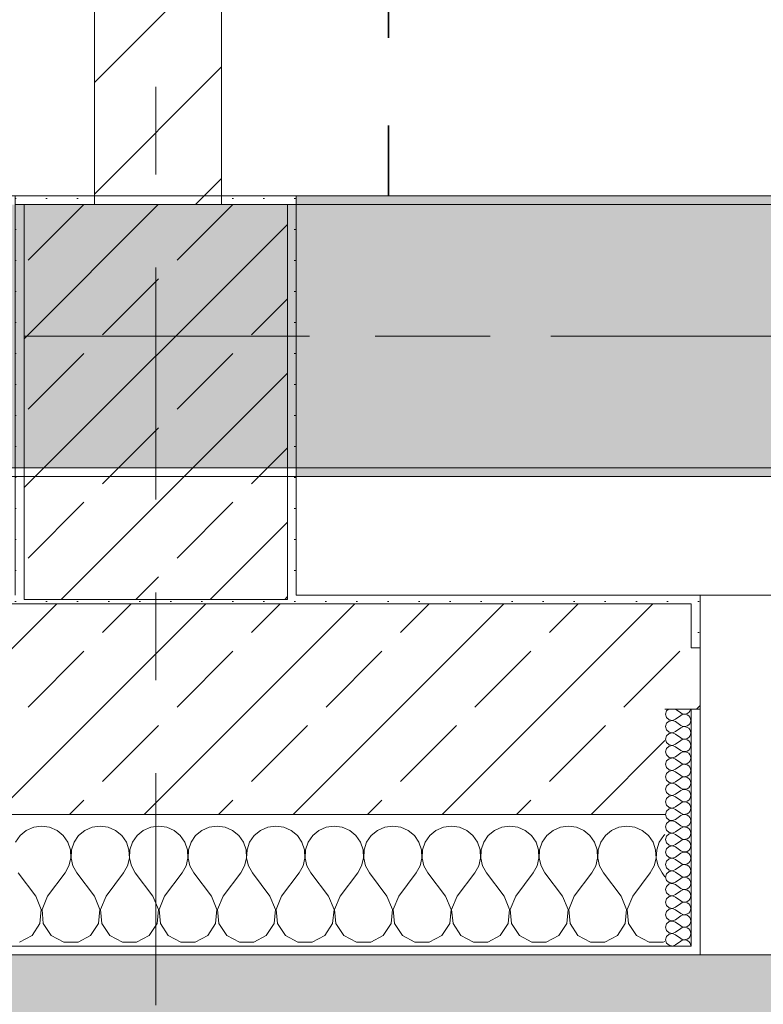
# Model space of a CAD drawing. Header units: metres. Extents: x -3.6 to 84.5, y -11 to 16.8.
# Tile 169 of 229: x 50.8 to 51.6, y -0.2 to 0.9. Entities that reach past the tile are written whole.
import ezdxf

# ---------------------------------------------------------------- set-up
doc = ezdxf.new("R2010")
doc.units = ezdxf.units.M
doc.header["$MEASUREMENT"] = 0
for name, pattern in [('Achse', [0.2, 0.1, -0.05, 0, -0.05]), ('Strichlinie doppelt', [0.546806, 0.264583, -0.105833, 0.070556, -0.105833]), ('Wipeout_Contour', [1, 0, -1])]:
    doc.linetypes.add(name, pattern=pattern)
for name, color, linetype in [('155 - Bemaßung_ Beschriftung.Ausbau - Deckenelemente', 7, 'Continuous'), ('302 - Elemente.Schraffur', 7, 'Continuous'), ('451 - Universal.Achsen Raster', 7, 'Continuous'), ('604 - Struktur.Wand Aussen', 7, 'Continuous'), ('605 - Struktur.Wand Innen', 7, 'Continuous'), ('607 - Struktur.Stütze', 7, 'Continuous'), ('608 - Struktur.Träger', 7, 'Continuous')]:
    doc.layers.add(name, color=color, linetype=linetype)
pattern_1 = [(45, (0, 0), (-0.08485281, 0.08485281), []), (45, (-0.04243, 0.04243), (-0.08485281, 0.08485281), [0.09, -0.03])]
pattern_2 = [(45, (0, 0), (-0.01767767, 0.01767767), [0, -0.025])]
pattern_3 = [(0, (0, 0), (0, 0.08660254), [0, -0.05]), (0, (0.025, 0.0433), (0, 0.08660254), [0, -0.05])]

# ---------------------------------------------------------------- blocks, each defined once
blk = doc.blocks.new('*X79')
at = {"layer": '604 - Struktur.Wand Aussen', "color": 7, "linetype": 'Continuous', "lineweight": 5}
for p, q in [((50.7909, -0.0096), (50.7825, -0.0133)), ((50.8, -0.0083), (50.7909, -0.0096)), ((50.8091, -0.0096), (50.8, -0.0083)), ((50.8175, -0.0133), (50.8091, -0.0096)), ((50.8576, -0.0096), (50.8491, -0.0133)), ((50.8667, -0.0083), (50.8576, -0.0096)), ((50.8758, -0.0096), (50.8667, -0.0083)), ((50.8842, -0.0133), (50.8758, -0.0096)), ((50.9242, -0.0096), (50.9158, -0.0133)), ((50.9333, -0.0083), (50.9242, -0.0096)), ((50.9424, -0.0096), (50.9333, -0.0083)), ((50.9509, -0.0133), (50.9424, -0.0096)), ((50.9909, -0.0096), (50.9825, -0.0133)), ((51, -0.0083), (50.9909, -0.0096)), ((51.0091, -0.0096), (51, -0.0083)), ((51.0175, -0.0133), (51.0091, -0.0096)), ((51.0576, -0.0096), (51.0491, -0.0133)), ((51.0667, -0.0083), (51.0576, -0.0096)), ((51.0758, -0.0096), (51.0667, -0.0083)), ((51.0842, -0.0133), (51.0758, -0.0096)), ((51.1242, -0.0096), (51.1158, -0.0133)), ((51.1333, -0.0083), (51.1242, -0.0096)), ((51.1424, -0.0096), (51.1333, -0.0083)), ((51.1509, -0.0133), (51.1424, -0.0096)), ((51.1909, -0.0096), (51.1825, -0.0133)), ((51.2, -0.0083), (51.1909, -0.0096)), ((51.2091, -0.0096), (51.2, -0.0083)), ((51.2175, -0.0133), (51.2091, -0.0096)), ((51.2576, -0.0096), (51.2491, -0.0133)), ((51.2667, -0.0083), (51.2576, -0.0096)), ((51.2758, -0.0096), (51.2667, -0.0083)), ((51.2842, -0.0133), (51.2758, -0.0096)), ((51.3242, -0.0096), (51.3158, -0.0133)), ((51.3333, -0.0083), (51.3242, -0.0096)), ((51.3424, -0.0096), (51.3333, -0.0083)), ((51.3509, -0.0133), (51.3424, -0.0096)), ((51.3909, -0.0096), (51.3825, -0.0133)), ((51.4, -0.0083), (51.3909, -0.0096)), ((51.4091, -0.0096), (51.4, -0.0083)), ((51.4175, -0.0133), (51.4091, -0.0096)), ((51.4576, -0.0096), (51.4491, -0.0133)), ((51.4667, -0.0083), (51.4576, -0.0096)), ((51.4758, -0.0096), (51.4667, -0.0083)), ((51.4842, -0.0133), (51.4758, -0.0096)), ((50.7754, -0.0192), (50.7702, -0.0268)), ((50.7825, -0.0133), (50.7754, -0.0192)), ((50.8246, -0.0192), (50.8175, -0.0133)), ((50.8298, -0.0268), (50.8246, -0.0192)), ((50.8421, -0.0192), (50.8369, -0.0268)), ((50.8491, -0.0133), (50.8421, -0.0192)), ((50.8913, -0.0192), (50.8842, -0.0133)), ((50.8965, -0.0268), (50.8913, -0.0192)), ((50.9087, -0.0192), (50.9035, -0.0268)), ((50.9158, -0.0133), (50.9087, -0.0192)), ((50.9579, -0.0192), (50.9509, -0.0133)), ((50.9631, -0.0268), (50.9579, -0.0192)), ((50.9754, -0.0192), (50.9702, -0.0268)), ((50.9825, -0.0133), (50.9754, -0.0192)), ((51.0246, -0.0192), (51.0175, -0.0133)), ((51.0298, -0.0268), (51.0246, -0.0192)), ((51.0421, -0.0192), (51.0369, -0.0268)), ((51.0491, -0.0133), (51.0421, -0.0192)), ((51.0913, -0.0192), (51.0842, -0.0133)), ((51.0965, -0.0268), (51.0913, -0.0192)), ((51.1087, -0.0192), (51.1035, -0.0268)), ((51.1158, -0.0133), (51.1087, -0.0192)), ((51.1579, -0.0192), (51.1509, -0.0133)), ((51.1631, -0.0268), (51.1579, -0.0192)), ((51.1754, -0.0192), (51.1702, -0.0268)), ((51.1825, -0.0133), (51.1754, -0.0192)), ((51.2246, -0.0192), (51.2175, -0.0133)), ((51.2298, -0.0268), (51.2246, -0.0192)), ((51.2421, -0.0192), (51.2369, -0.0268)), ((51.2491, -0.0133), (51.2421, -0.0192)), ((51.2913, -0.0192), (51.2842, -0.0133)), ((51.2965, -0.0268), (51.2913, -0.0192)), ((51.3087, -0.0192), (51.3035, -0.0268)), ((51.3158, -0.0133), (51.3087, -0.0192)), ((51.3579, -0.0192), (51.3509, -0.0133)), ((51.3631, -0.0268), (51.3579, -0.0192)), ((51.3754, -0.0192), (51.3702, -0.0268)), ((51.3825, -0.0133), (51.3754, -0.0192)), ((51.4246, -0.0192), (51.4175, -0.0133)), ((51.4298, -0.0268), (51.4246, -0.0192)), ((51.4421, -0.0192), (51.4369, -0.0268)), ((51.4491, -0.0133), (51.4421, -0.0192)), ((51.4913, -0.0192), (51.4842, -0.0133)), ((51.4965, -0.0268), (51.4913, -0.0192)), ((51.5087, -0.0192), (51.5035, -0.0268)), ((51.51, -0.0181), (51.5087, -0.0192)), ((50.8328, -0.0355), (50.8298, -0.0268)), ((50.8369, -0.0268), (50.8339, -0.0355)), ((50.8994, -0.0355), (50.8965, -0.0268)), ((50.9035, -0.0268), (50.9006, -0.0355)), ((50.9661, -0.0355), (50.9631, -0.0268)), ((50.9702, -0.0268), (50.9672, -0.0355)), ((51.0328, -0.0355), (51.0298, -0.0268)), ((51.0369, -0.0268), (51.0339, -0.0355)), ((51.0994, -0.0355), (51.0965, -0.0268)), ((51.1035, -0.0268), (51.1006, -0.0355)), ((51.1661, -0.0355), (51.1631, -0.0268)), ((51.1702, -0.0268), (51.1672, -0.0355)), ((51.2328, -0.0355), (51.2298, -0.0268)), ((51.2369, -0.0268), (51.2339, -0.0355)), ((51.2994, -0.0355), (51.2965, -0.0268)), ((51.3035, -0.0268), (51.3006, -0.0355)), ((51.3661, -0.0355), (51.3631, -0.0268)), ((51.3702, -0.0268), (51.3672, -0.0355)), ((51.4328, -0.0355), (51.4298, -0.0268)), ((51.4369, -0.0268), (51.4339, -0.0355)), ((51.4994, -0.0355), (51.4965, -0.0268)), ((51.5035, -0.0268), (51.5006, -0.0355)), ((50.8311, -0.0536), (50.8332, -0.0447)), ((50.8332, -0.0447), (50.8328, -0.0355)), ((50.8339, -0.0355), (50.8335, -0.0447)), ((50.8335, -0.0447), (50.8355, -0.0536)), ((50.8978, -0.0536), (50.8999, -0.0447)), ((50.8999, -0.0447), (50.8994, -0.0355)), ((50.9006, -0.0355), (50.9001, -0.0447)), ((50.9001, -0.0447), (50.9022, -0.0536)), ((50.9645, -0.0536), (50.9665, -0.0447)), ((50.9665, -0.0447), (50.9661, -0.0355)), ((50.9672, -0.0355), (50.9668, -0.0447)), ((50.9668, -0.0447), (50.9689, -0.0536)), ((51.0311, -0.0536), (51.0332, -0.0447)), ((51.0332, -0.0447), (51.0328, -0.0355)), ((51.0339, -0.0355), (51.0335, -0.0447)), ((51.0335, -0.0447), (51.0355, -0.0536)), ((51.0978, -0.0536), (51.0999, -0.0447)), ((51.0999, -0.0447), (51.0994, -0.0355)), ((51.1006, -0.0355), (51.1001, -0.0447)), ((51.1001, -0.0447), (51.1022, -0.0536)), ((51.1645, -0.0536), (51.1665, -0.0447)), ((51.1665, -0.0447), (51.1661, -0.0355)), ((51.1672, -0.0355), (51.1668, -0.0447)), ((51.1668, -0.0447), (51.1689, -0.0536)), ((51.2311, -0.0536), (51.2332, -0.0447)), ((51.2332, -0.0447), (51.2328, -0.0355)), ((51.2339, -0.0355), (51.2335, -0.0447)), ((51.2335, -0.0447), (51.2355, -0.0536)), ((51.2978, -0.0536), (51.2999, -0.0447)), ((51.2999, -0.0447), (51.2994, -0.0355)), ((51.3006, -0.0355), (51.3001, -0.0447)), ((51.3001, -0.0447), (51.3022, -0.0536)), ((51.3645, -0.0536), (51.3665, -0.0447)), ((51.3665, -0.0447), (51.3661, -0.0355)), ((51.3672, -0.0355), (51.3668, -0.0447)), ((51.3668, -0.0447), (51.3689, -0.0536)), ((51.4311, -0.0536), (51.4332, -0.0447)), ((51.4332, -0.0447), (51.4328, -0.0355)), ((51.4339, -0.0355), (51.4335, -0.0447)), ((51.4335, -0.0447), (51.4355, -0.0536)), ((51.4978, -0.0536), (51.4999, -0.0447)), ((51.4999, -0.0447), (51.4994, -0.0355)), ((51.5006, -0.0355), (51.5001, -0.0447)), ((51.5001, -0.0447), (51.5022, -0.0536)), ((50.8267, -0.0617), (50.8311, -0.0536)), ((50.8355, -0.0536), (50.84, -0.0617)), ((50.8933, -0.0617), (50.8978, -0.0536)), ((50.9022, -0.0536), (50.9067, -0.0617)), ((50.96, -0.0617), (50.9645, -0.0536)), ((50.9689, -0.0536), (50.9733, -0.0617)), ((51.0267, -0.0617), (51.0311, -0.0536)), ((51.0355, -0.0536), (51.04, -0.0617)), ((51.0933, -0.0617), (51.0978, -0.0536)), ((51.1022, -0.0536), (51.1067, -0.0617)), ((51.16, -0.0617), (51.1645, -0.0536)), ((51.1689, -0.0536), (51.1733, -0.0617)), ((51.2267, -0.0617), (51.2311, -0.0536)), ((51.2355, -0.0536), (51.24, -0.0617)), ((51.2933, -0.0617), (51.2978, -0.0536)), ((51.3022, -0.0536), (51.3067, -0.0617)), ((51.36, -0.0617), (51.3645, -0.0536)), ((51.3689, -0.0536), (51.3733, -0.0617)), ((51.4267, -0.0617), (51.4311, -0.0536)), ((51.4355, -0.0536), (51.44, -0.0617)), ((51.4933, -0.0617), (51.4978, -0.0536)), ((51.5022, -0.0536), (51.5067, -0.0617)), ((50.7933, -0.0883), (50.7733, -0.0617)), ((50.8067, -0.0883), (50.8267, -0.0617)), ((50.86, -0.0883), (50.84, -0.0617)), ((50.8733, -0.0883), (50.8933, -0.0617)), ((50.9267, -0.0883), (50.9067, -0.0617)), ((50.94, -0.0883), (50.96, -0.0617)), ((50.9933, -0.0883), (50.9733, -0.0617)), ((51.0067, -0.0883), (51.0267, -0.0617)), ((51.06, -0.0883), (51.04, -0.0617)), ((51.0733, -0.0883), (51.0933, -0.0617)), ((51.1267, -0.0883), (51.1067, -0.0617)), ((51.14, -0.0883), (51.16, -0.0617)), ((51.1933, -0.0883), (51.1733, -0.0617)), ((51.2067, -0.0883), (51.2267, -0.0617)), ((51.26, -0.0883), (51.24, -0.0617)), ((51.2733, -0.0883), (51.2933, -0.0617)), ((51.3267, -0.0883), (51.3067, -0.0617)), ((51.34, -0.0883), (51.36, -0.0617)), ((51.3933, -0.0883), (51.3733, -0.0617)), ((51.4067, -0.0883), (51.4267, -0.0617)), ((51.46, -0.0883), (51.44, -0.0617)), ((51.4733, -0.0883), (51.4933, -0.0617)), ((51.51, -0.0661), (51.5067, -0.0617)), ((50.7996, -0.1033), (50.7933, -0.0883)), ((50.8067, -0.0883), (50.8004, -0.1033)), ((50.8663, -0.1033), (50.86, -0.0883)), ((50.8733, -0.0883), (50.867, -0.1033)), ((50.933, -0.1033), (50.9267, -0.0883)), ((50.94, -0.0883), (50.9337, -0.1033)), ((50.9996, -0.1033), (50.9933, -0.0883)), ((51.0067, -0.0883), (51.0004, -0.1033)), ((51.0663, -0.1033), (51.06, -0.0883)), ((51.0733, -0.0883), (51.067, -0.1033)), ((51.133, -0.1033), (51.1267, -0.0883)), ((51.14, -0.0883), (51.1337, -0.1033)), ((51.1996, -0.1033), (51.1933, -0.0883)), ((51.2067, -0.0883), (51.2004, -0.1033)), ((51.2663, -0.1033), (51.26, -0.0883)), ((51.2733, -0.0883), (51.267, -0.1033)), ((51.333, -0.1033), (51.3267, -0.0883)), ((51.34, -0.0883), (51.3337, -0.1033)), ((51.3996, -0.1033), (51.3933, -0.0883)), ((51.4067, -0.0883), (51.4004, -0.1033)), ((51.4663, -0.1033), (51.46, -0.0883)), ((51.4733, -0.0883), (51.467, -0.1033)), ((50.7981, -0.1195), (50.7996, -0.1033)), ((50.8004, -0.1033), (50.8019, -0.1195)), ((50.8648, -0.1195), (50.8663, -0.1033)), ((50.867, -0.1033), (50.8686, -0.1195)), ((50.9314, -0.1195), (50.933, -0.1033)), ((50.9337, -0.1033), (50.9352, -0.1195)), ((50.9981, -0.1195), (50.9996, -0.1033)), ((51.0004, -0.1033), (51.0019, -0.1195)), ((51.0648, -0.1195), (51.0663, -0.1033)), ((51.067, -0.1033), (51.0686, -0.1195)), ((51.1314, -0.1195), (51.133, -0.1033)), ((51.1337, -0.1033), (51.1352, -0.1195)), ((51.1981, -0.1195), (51.1996, -0.1033)), ((51.2004, -0.1033), (51.2019, -0.1195)), ((51.2648, -0.1195), (51.2663, -0.1033)), ((51.267, -0.1033), (51.2686, -0.1195)), ((51.3314, -0.1195), (51.333, -0.1033)), ((51.3337, -0.1033), (51.3352, -0.1195)), ((51.3981, -0.1195), (51.3996, -0.1033)), ((51.4004, -0.1033), (51.4019, -0.1195)), ((51.4648, -0.1195), (51.4663, -0.1033)), ((51.467, -0.1033), (51.4686, -0.1195)), ((50.7891, -0.133), (50.7981, -0.1195)), ((50.8019, -0.1195), (50.8109, -0.133)), ((50.8558, -0.133), (50.8648, -0.1195)), ((50.8686, -0.1195), (50.8776, -0.133)), ((50.9224, -0.133), (50.9314, -0.1195)), ((50.9352, -0.1195), (50.9442, -0.133)), ((50.9891, -0.133), (50.9981, -0.1195)), ((51.0019, -0.1195), (51.0109, -0.133)), ((51.0558, -0.133), (51.0648, -0.1195)), ((51.0686, -0.1195), (51.0776, -0.133)), ((51.1224, -0.133), (51.1314, -0.1195)), ((51.1352, -0.1195), (51.1442, -0.133)), ((51.1891, -0.133), (51.1981, -0.1195)), ((51.2019, -0.1195), (51.2109, -0.133)), ((51.2558, -0.133), (51.2648, -0.1195)), ((51.2686, -0.1195), (51.2776, -0.133)), ((51.3224, -0.133), (51.3314, -0.1195)), ((51.3352, -0.1195), (51.3442, -0.133)), ((51.3891, -0.133), (51.3981, -0.1195)), ((51.4019, -0.1195), (51.4109, -0.133)), ((51.4558, -0.133), (51.4648, -0.1195)), ((51.4686, -0.1195), (51.4776, -0.133)), ((50.7748, -0.1407), (50.7891, -0.133)), ((50.8109, -0.133), (50.8252, -0.1407)), ((50.8415, -0.1407), (50.8558, -0.133)), ((50.8776, -0.133), (50.8919, -0.1407)), ((50.9081, -0.1407), (50.9224, -0.133)), ((50.9442, -0.133), (50.9585, -0.1407)), ((50.9748, -0.1407), (50.9891, -0.133)), ((51.0109, -0.133), (51.0252, -0.1407)), ((51.0415, -0.1407), (51.0558, -0.133)), ((51.0776, -0.133), (51.0919, -0.1407)), ((51.1081, -0.1407), (51.1224, -0.133)), ((51.1442, -0.133), (51.1585, -0.1407)), ((51.1748, -0.1407), (51.1891, -0.133)), ((51.2109, -0.133), (51.2252, -0.1407)), ((51.2415, -0.1407), (51.2558, -0.133)), ((51.2776, -0.133), (51.2919, -0.1407)), ((51.3081, -0.1407), (51.3224, -0.133)), ((51.3442, -0.133), (51.3585, -0.1407)), ((51.3748, -0.1407), (51.3891, -0.133)), ((51.4109, -0.133), (51.4252, -0.1407)), ((51.4415, -0.1407), (51.4558, -0.133)), ((51.4776, -0.133), (51.4919, -0.1407)), ((50.8252, -0.1407), (50.8415, -0.1407)), ((50.8919, -0.1407), (50.9081, -0.1407)), ((50.9585, -0.1407), (50.9748, -0.1407)), ((51.0252, -0.1407), (51.0415, -0.1407)), ((51.0919, -0.1407), (51.1081, -0.1407)), ((51.1585, -0.1407), (51.1748, -0.1407)), ((51.2252, -0.1407), (51.2415, -0.1407)), ((51.2919, -0.1407), (51.3081, -0.1407)), ((51.3585, -0.1407), (51.3748, -0.1407)), ((51.4252, -0.1407), (51.4415, -0.1407)), ((51.4919, -0.1407), (51.5081, -0.1407)), ((51.5081, -0.1407), (51.51, -0.1397))]:
    blk.add_line(p, q, dxfattribs=at)
blk = doc.blocks.new('*X112')
at = {"layer": '604 - Struktur.Wand Aussen', "color": 7, "linetype": 'Continuous', "lineweight": 5}
for p, q in [((51.5139, 0.125), (51.5118, 0.123)), ((51.5221, 0.125), (51.5279, 0.1207)), ((51.5382, 0.1227), (51.539, 0.1245)), ((51.539, 0.1245), (51.5391, 0.125)), ((51.5118, 0.123), (51.5107, 0.1193)), ((51.5107, 0.1193), (51.5118, 0.1155)), ((51.5118, 0.1155), (51.5147, 0.1129)), ((51.5147, 0.1129), (51.5185, 0.1122)), ((51.5185, 0.1122), (51.5221, 0.1136)), ((51.5221, 0.1136), (51.5279, 0.1179)), ((51.5279, 0.1207), (51.5296, 0.1198)), ((51.5296, 0.1188), (51.5279, 0.1179)), ((51.5296, 0.1198), (51.5315, 0.1193)), ((51.5315, 0.1193), (51.5296, 0.1188)), ((51.5315, 0.1193), (51.5335, 0.1194)), ((51.5335, 0.1192), (51.5315, 0.1193)), ((51.5335, 0.1194), (51.5353, 0.12)), ((51.5353, 0.1185), (51.5335, 0.1192)), ((51.5353, 0.12), (51.537, 0.1212)), ((51.537, 0.1174), (51.5353, 0.1185)), ((51.537, 0.1212), (51.5382, 0.1227)), ((51.5382, 0.1159), (51.537, 0.1174)), ((51.539, 0.1141), (51.5382, 0.1159)), ((51.5393, 0.1121), (51.539, 0.1141)), ((51.5118, 0.1088), (51.5107, 0.105)), ((51.5107, 0.105), (51.5118, 0.1012)), ((51.5147, 0.1114), (51.5118, 0.1088)), ((51.5118, 0.1012), (51.5147, 0.0986)), ((51.5185, 0.1121), (51.5147, 0.1114)), ((51.5221, 0.1107), (51.5185, 0.1121)), ((51.5221, 0.1107), (51.5279, 0.1064)), ((51.5221, 0.0993), (51.5279, 0.1036)), ((51.5279, 0.1064), (51.5296, 0.1055)), ((51.5296, 0.1045), (51.5279, 0.1036)), ((51.5296, 0.1055), (51.5315, 0.105)), ((51.5315, 0.105), (51.5296, 0.1045)), ((51.5315, 0.105), (51.5335, 0.1051)), ((51.5335, 0.1049), (51.5315, 0.105)), ((51.5335, 0.1051), (51.5353, 0.1058)), ((51.5353, 0.1042), (51.5335, 0.1049)), ((51.5353, 0.1058), (51.537, 0.1069)), ((51.537, 0.1031), (51.5353, 0.1042)), ((51.537, 0.1069), (51.5382, 0.1084)), ((51.5382, 0.1016), (51.537, 0.1031)), ((51.5382, 0.1084), (51.539, 0.1102)), ((51.539, 0.0998), (51.5382, 0.1016)), ((51.539, 0.1102), (51.5393, 0.1121)), ((51.5118, 0.0945), (51.5107, 0.0907)), ((51.5107, 0.0907), (51.5118, 0.087)), ((51.5147, 0.0971), (51.5118, 0.0945)), ((51.5147, 0.0986), (51.5185, 0.0979)), ((51.5185, 0.0978), (51.5147, 0.0971)), ((51.5185, 0.0979), (51.5221, 0.0993)), ((51.5221, 0.0964), (51.5185, 0.0978)), ((51.5221, 0.0964), (51.5279, 0.0921)), ((51.5279, 0.0921), (51.5296, 0.0912)), ((51.5296, 0.0902), (51.5279, 0.0893)), ((51.5296, 0.0912), (51.5315, 0.0907)), ((51.5315, 0.0907), (51.5296, 0.0902)), ((51.5315, 0.0907), (51.5335, 0.0908)), ((51.5335, 0.0906), (51.5315, 0.0907)), ((51.5335, 0.0908), (51.5353, 0.0915)), ((51.5353, 0.09), (51.5335, 0.0906)), ((51.5353, 0.0915), (51.537, 0.0926)), ((51.537, 0.0888), (51.5353, 0.09)), ((51.537, 0.0926), (51.5382, 0.0941)), ((51.5382, 0.0941), (51.539, 0.0959)), ((51.5393, 0.0979), (51.539, 0.0998)), ((51.539, 0.0959), (51.5393, 0.0979)), ((51.5118, 0.0802), (51.5107, 0.0764)), ((51.5118, 0.087), (51.5147, 0.0843)), ((51.5147, 0.0828), (51.5118, 0.0802)), ((51.5147, 0.0843), (51.5185, 0.0836)), ((51.5185, 0.0835), (51.5147, 0.0828)), ((51.5185, 0.0836), (51.5221, 0.085)), ((51.5221, 0.0821), (51.5185, 0.0835)), ((51.5221, 0.085), (51.5279, 0.0893)), ((51.5221, 0.0821), (51.5279, 0.0779)), ((51.5382, 0.0873), (51.537, 0.0888)), ((51.537, 0.0783), (51.5382, 0.0798)), ((51.539, 0.0855), (51.5382, 0.0873)), ((51.5382, 0.0798), (51.539, 0.0816)), ((51.5393, 0.0836), (51.539, 0.0855)), ((51.539, 0.0816), (51.5393, 0.0836)), ((51.5107, 0.0764), (51.5118, 0.0727)), ((51.5118, 0.0727), (51.5147, 0.07)), ((51.5147, 0.0685), (51.5118, 0.0659)), ((51.5147, 0.07), (51.5185, 0.0693)), ((51.5185, 0.0693), (51.5147, 0.0685)), ((51.5185, 0.0693), (51.5221, 0.0707)), ((51.5221, 0.0679), (51.5185, 0.0693)), ((51.5221, 0.0707), (51.5279, 0.075)), ((51.5221, 0.0679), (51.5279, 0.0636)), ((51.5279, 0.0779), (51.5296, 0.0769)), ((51.5296, 0.076), (51.5279, 0.075)), ((51.5296, 0.0769), (51.5315, 0.0765)), ((51.5315, 0.0764), (51.5296, 0.076)), ((51.5315, 0.0765), (51.5335, 0.0766)), ((51.5335, 0.0763), (51.5315, 0.0764)), ((51.5335, 0.0766), (51.5353, 0.0772)), ((51.5353, 0.0757), (51.5335, 0.0763)), ((51.5353, 0.0772), (51.537, 0.0783)), ((51.537, 0.0746), (51.5353, 0.0757)), ((51.5382, 0.073), (51.537, 0.0746)), ((51.539, 0.0712), (51.5382, 0.073)), ((51.5382, 0.0655), (51.539, 0.0673)), ((51.5393, 0.0693), (51.539, 0.0712)), ((51.539, 0.0673), (51.5393, 0.0693)), ((51.5118, 0.0659), (51.5107, 0.0621)), ((51.5107, 0.0621), (51.5118, 0.0584)), ((51.5118, 0.0584), (51.5147, 0.0558)), ((51.5185, 0.055), (51.5221, 0.0564)), ((51.5221, 0.0564), (51.5279, 0.0607)), ((51.5279, 0.0636), (51.5296, 0.0626)), ((51.5296, 0.0617), (51.5279, 0.0607)), ((51.5296, 0.0626), (51.5315, 0.0622)), ((51.5315, 0.0621), (51.5296, 0.0617)), ((51.5315, 0.0622), (51.5335, 0.0623)), ((51.5335, 0.062), (51.5315, 0.0621)), ((51.5335, 0.0623), (51.5353, 0.0629)), ((51.5353, 0.0614), (51.5335, 0.062)), ((51.5353, 0.0629), (51.537, 0.064)), ((51.537, 0.0603), (51.5353, 0.0614)), ((51.537, 0.064), (51.5382, 0.0655)), ((51.5382, 0.0588), (51.537, 0.0603)), ((51.539, 0.057), (51.5382, 0.0588)), ((51.5393, 0.055), (51.539, 0.057)), ((51.5118, 0.0516), (51.5107, 0.0479)), ((51.5107, 0.0479), (51.5118, 0.0441)), ((51.5147, 0.0542), (51.5118, 0.0516)), ((51.5147, 0.0558), (51.5185, 0.055)), ((51.5185, 0.055), (51.5147, 0.0542)), ((51.5221, 0.0536), (51.5185, 0.055)), ((51.5221, 0.0536), (51.5279, 0.0493)), ((51.5221, 0.0421), (51.5279, 0.0464)), ((51.5279, 0.0493), (51.5296, 0.0483)), ((51.5296, 0.0474), (51.5279, 0.0464)), ((51.5296, 0.0483), (51.5315, 0.0479)), ((51.5315, 0.0478), (51.5296, 0.0474)), ((51.5315, 0.0479), (51.5335, 0.048)), ((51.5335, 0.0477), (51.5315, 0.0478)), ((51.5335, 0.048), (51.5353, 0.0486)), ((51.5353, 0.0471), (51.5335, 0.0477)), ((51.5353, 0.0486), (51.537, 0.0497)), ((51.537, 0.046), (51.5353, 0.0471)), ((51.537, 0.0497), (51.5382, 0.0512)), ((51.5382, 0.0445), (51.537, 0.046)), ((51.5382, 0.0512), (51.539, 0.053)), ((51.539, 0.053), (51.5393, 0.055)), ((51.5118, 0.0373), (51.5107, 0.0336)), ((51.5118, 0.0441), (51.5147, 0.0415)), ((51.5147, 0.04), (51.5118, 0.0373)), ((51.5147, 0.0415), (51.5185, 0.0407)), ((51.5185, 0.0407), (51.5147, 0.04)), ((51.5185, 0.0407), (51.5221, 0.0421)), ((51.5221, 0.0393), (51.5185, 0.0407)), ((51.5221, 0.0393), (51.5279, 0.035)), ((51.5279, 0.035), (51.5296, 0.034)), ((51.5296, 0.034), (51.5315, 0.0336)), ((51.5315, 0.0336), (51.5335, 0.0337)), ((51.5335, 0.0337), (51.5353, 0.0343)), ((51.5353, 0.0343), (51.537, 0.0354)), ((51.537, 0.0354), (51.5382, 0.037)), ((51.539, 0.0427), (51.5382, 0.0445)), ((51.5382, 0.037), (51.539, 0.0388)), ((51.5393, 0.0407), (51.539, 0.0427)), ((51.539, 0.0388), (51.5393, 0.0407)), ((51.5107, 0.0336), (51.5118, 0.0298)), ((51.5118, 0.023), (51.5107, 0.0193)), ((51.5118, 0.0298), (51.5147, 0.0272)), ((51.5147, 0.0257), (51.5118, 0.023)), ((51.5147, 0.0272), (51.5185, 0.0265)), ((51.5185, 0.0264), (51.5147, 0.0257)), ((51.5185, 0.0265), (51.5221, 0.0279)), ((51.5221, 0.025), (51.5185, 0.0264)), ((51.5221, 0.0279), (51.5279, 0.0321)), ((51.5221, 0.025), (51.5279, 0.0207)), ((51.5296, 0.0331), (51.5279, 0.0321)), ((51.5315, 0.0335), (51.5296, 0.0331)), ((51.5335, 0.0334), (51.5315, 0.0335)), ((51.5353, 0.0328), (51.5335, 0.0334)), ((51.537, 0.0317), (51.5353, 0.0328)), ((51.5382, 0.0302), (51.537, 0.0317)), ((51.537, 0.0212), (51.5382, 0.0227)), ((51.539, 0.0284), (51.5382, 0.0302)), ((51.5382, 0.0227), (51.539, 0.0245)), ((51.5393, 0.0264), (51.539, 0.0284)), ((51.539, 0.0245), (51.5393, 0.0264)), ((51.5107, 0.0193), (51.5118, 0.0155)), ((51.5118, 0.0155), (51.5147, 0.0129)), ((51.5147, 0.0114), (51.5118, 0.0088)), ((51.5147, 0.0129), (51.5185, 0.0122)), ((51.5185, 0.0121), (51.5147, 0.0114)), ((51.5185, 0.0122), (51.5221, 0.0136)), ((51.5221, 0.0107), (51.5185, 0.0121)), ((51.5221, 0.0136), (51.5279, 0.0179)), ((51.5279, 0.0207), (51.5296, 0.0198)), ((51.5296, 0.0188), (51.5279, 0.0179)), ((51.5296, 0.0198), (51.5315, 0.0193)), ((51.5315, 0.0193), (51.5296, 0.0188)), ((51.5315, 0.0193), (51.5335, 0.0194)), ((51.5335, 0.0192), (51.5315, 0.0193)), ((51.5335, 0.0194), (51.5353, 0.02)), ((51.5353, 0.0185), (51.5335, 0.0192)), ((51.5353, 0.02), (51.537, 0.0212)), ((51.537, 0.0174), (51.5353, 0.0185)), ((51.5382, 0.0159), (51.537, 0.0174)), ((51.539, 0.0141), (51.5382, 0.0159)), ((51.5393, 0.0121), (51.539, 0.0141)), ((51.539, 0.0102), (51.5393, 0.0121)), ((51.5118, 0.0088), (51.5107, 0.005)), ((51.5107, 0.005), (51.5118, 0.0012)), ((51.5118, 0.0012), (51.5147, -0.0014)), ((51.5221, 0.0107), (51.5279, 0.0064)), ((51.5221, -0.0007), (51.5279, 0.0036)), ((51.5279, 0.0064), (51.5296, 0.0055)), ((51.5296, 0.0045), (51.5279, 0.0036)), ((51.5296, 0.0055), (51.5315, 0.005)), ((51.5315, 0.005), (51.5296, 0.0045)), ((51.5315, 0.005), (51.5335, 0.0051)), ((51.5335, 0.0049), (51.5315, 0.005)), ((51.5335, 0.0051), (51.5353, 0.0058)), ((51.5353, 0.0042), (51.5335, 0.0049)), ((51.5353, 0.0058), (51.537, 0.0069)), ((51.537, 0.0031), (51.5353, 0.0042)), ((51.537, 0.0069), (51.5382, 0.0084)), ((51.5382, 0.0016), (51.537, 0.0031)), ((51.5382, 0.0084), (51.539, 0.0102)), ((51.539, -0.0002), (51.5382, 0.0016)), ((51.5118, -0.0055), (51.5107, -0.0093)), ((51.5107, -0.0093), (51.5118, -0.013)), ((51.5147, -0.0029), (51.5118, -0.0055)), ((51.5147, -0.0014), (51.5185, -0.0021)), ((51.5185, -0.0022), (51.5147, -0.0029)), ((51.5185, -0.0021), (51.5221, -0.0007)), ((51.5221, -0.0036), (51.5185, -0.0022)), ((51.5221, -0.0036), (51.5279, -0.0079)), ((51.5221, -0.015), (51.5279, -0.0107)), ((51.5279, -0.0079), (51.5296, -0.0088)), ((51.5296, -0.0098), (51.5279, -0.0107)), ((51.5296, -0.0088), (51.5315, -0.0093)), ((51.5315, -0.0093), (51.5296, -0.0098)), ((51.5315, -0.0093), (51.5335, -0.0092)), ((51.5335, -0.0094), (51.5315, -0.0093)), ((51.5335, -0.0092), (51.5353, -0.0085)), ((51.5353, -0.01), (51.5335, -0.0094)), ((51.5353, -0.0085), (51.537, -0.0074)), ((51.537, -0.0112), (51.5353, -0.01)), ((51.537, -0.0074), (51.5382, -0.0059)), ((51.5382, -0.0127), (51.537, -0.0112)), ((51.5382, -0.0059), (51.539, -0.0041)), ((51.5393, -0.0021), (51.539, -0.0002)), ((51.539, -0.0041), (51.5393, -0.0021)), ((51.5118, -0.0198), (51.5107, -0.0236)), ((51.5118, -0.013), (51.5147, -0.0157)), ((51.5147, -0.0172), (51.5118, -0.0198)), ((51.5147, -0.0157), (51.5185, -0.0164)), ((51.5185, -0.0165), (51.5147, -0.0172)), ((51.5185, -0.0164), (51.5221, -0.015)), ((51.5221, -0.0179), (51.5185, -0.0165)), ((51.5221, -0.0179), (51.5279, -0.0221)), ((51.5279, -0.0221), (51.5296, -0.0231)), ((51.5353, -0.0228), (51.537, -0.0217)), ((51.537, -0.0217), (51.5382, -0.0202)), ((51.539, -0.0145), (51.5382, -0.0127)), ((51.5382, -0.0202), (51.539, -0.0184)), ((51.5393, -0.0164), (51.539, -0.0145)), ((51.539, -0.0184), (51.5393, -0.0164)), ((51.5107, -0.0236), (51.5118, -0.0273)), ((51.5118, -0.0273), (51.5147, -0.03)), ((51.5147, -0.0315), (51.5118, -0.0341)), ((51.5147, -0.03), (51.5185, -0.0307)), ((51.5185, -0.0307), (51.5147, -0.0315)), ((51.5185, -0.0307), (51.5221, -0.0293)), ((51.5221, -0.0321), (51.5185, -0.0307)), ((51.5221, -0.0293), (51.5279, -0.025)), ((51.5221, -0.0321), (51.5279, -0.0364)), ((51.5296, -0.024), (51.5279, -0.025)), ((51.5296, -0.0231), (51.5315, -0.0235)), ((51.5315, -0.0236), (51.5296, -0.024)), ((51.5315, -0.0235), (51.5335, -0.0234)), ((51.5335, -0.0237), (51.5315, -0.0236)), ((51.5335, -0.0234), (51.5353, -0.0228)), ((51.5353, -0.0243), (51.5335, -0.0237)), ((51.537, -0.0254), (51.5353, -0.0243)), ((51.5382, -0.027), (51.537, -0.0254)), ((51.539, -0.0288), (51.5382, -0.027)), ((51.5382, -0.0345), (51.539, -0.0327)), ((51.5393, -0.0307), (51.539, -0.0288)), ((51.539, -0.0327), (51.5393, -0.0307)), ((51.5118, -0.0341), (51.5107, -0.0379)), ((51.5107, -0.0379), (51.5118, -0.0416)), ((51.5118, -0.0416), (51.5147, -0.0442)), ((51.5147, -0.0442), (51.5185, -0.045)), ((51.5185, -0.045), (51.5221, -0.0436)), ((51.5221, -0.0436), (51.5279, -0.0393)), ((51.5279, -0.0364), (51.5296, -0.0374)), ((51.5296, -0.0383), (51.5279, -0.0393)), ((51.5296, -0.0374), (51.5315, -0.0378)), ((51.5315, -0.0379), (51.5296, -0.0383)), ((51.5315, -0.0378), (51.5335, -0.0377)), ((51.5335, -0.038), (51.5315, -0.0379)), ((51.5335, -0.0377), (51.5353, -0.0371)), ((51.5353, -0.0386), (51.5335, -0.038)), ((51.5353, -0.0371), (51.537, -0.036)), ((51.537, -0.0397), (51.5353, -0.0386)), ((51.537, -0.036), (51.5382, -0.0345)), ((51.5382, -0.0412), (51.537, -0.0397)), ((51.539, -0.043), (51.5382, -0.0412)), ((51.5393, -0.045), (51.539, -0.043)), ((51.5118, -0.0484), (51.5107, -0.0521)), ((51.5107, -0.0521), (51.5118, -0.0559)), ((51.5147, -0.0458), (51.5118, -0.0484)), ((51.5118, -0.0559), (51.5147, -0.0585)), ((51.5185, -0.045), (51.5147, -0.0458)), ((51.5221, -0.0464), (51.5185, -0.045)), ((51.5221, -0.0464), (51.5279, -0.0507)), ((51.5221, -0.0579), (51.5279, -0.0536)), ((51.5279, -0.0507), (51.5296, -0.0517)), ((51.5296, -0.0526), (51.5279, -0.0536)), ((51.5296, -0.0517), (51.5315, -0.0521)), ((51.5315, -0.0522), (51.5296, -0.0526)), ((51.5315, -0.0521), (51.5335, -0.052)), ((51.5335, -0.0523), (51.5315, -0.0522)), ((51.5335, -0.052), (51.5353, -0.0514)), ((51.5353, -0.0529), (51.5335, -0.0523)), ((51.5353, -0.0514), (51.537, -0.0503)), ((51.537, -0.054), (51.5353, -0.0529)), ((51.537, -0.0503), (51.5382, -0.0488)), ((51.5382, -0.0555), (51.537, -0.054)), ((51.5382, -0.0488), (51.539, -0.047)), ((51.539, -0.0573), (51.5382, -0.0555)), ((51.539, -0.047), (51.5393, -0.045)), ((51.5118, -0.0627), (51.5107, -0.0664)), ((51.5107, -0.0664), (51.5118, -0.0702)), ((51.5147, -0.06), (51.5118, -0.0627)), ((51.5147, -0.0585), (51.5185, -0.0593)), ((51.5185, -0.0593), (51.5147, -0.06)), ((51.5185, -0.0593), (51.5221, -0.0579)), ((51.5221, -0.0607), (51.5185, -0.0593)), ((51.5221, -0.0607), (51.5279, -0.065)), ((51.5279, -0.065), (51.5296, -0.066)), ((51.5296, -0.0669), (51.5279, -0.0679)), ((51.5296, -0.066), (51.5315, -0.0664)), ((51.5315, -0.0665), (51.5296, -0.0669)), ((51.5315, -0.0664), (51.5335, -0.0663)), ((51.5335, -0.0666), (51.5315, -0.0665)), ((51.5335, -0.0663), (51.5353, -0.0657)), ((51.5353, -0.0672), (51.5335, -0.0666)), ((51.5353, -0.0657), (51.537, -0.0646)), ((51.537, -0.0683), (51.5353, -0.0672)), ((51.537, -0.0646), (51.5382, -0.063)), ((51.5382, -0.063), (51.539, -0.0612)), ((51.5393, -0.0593), (51.539, -0.0573)), ((51.539, -0.0612), (51.5393, -0.0593)), ((51.5118, -0.077), (51.5107, -0.0807)), ((51.5118, -0.0702), (51.5147, -0.0728)), ((51.5147, -0.0743), (51.5118, -0.077)), ((51.5147, -0.0728), (51.5185, -0.0735)), ((51.5185, -0.0736), (51.5147, -0.0743)), ((51.5185, -0.0735), (51.5221, -0.0721)), ((51.5221, -0.075), (51.5185, -0.0736)), ((51.5221, -0.0721), (51.5279, -0.0679)), ((51.5221, -0.075), (51.5279, -0.0793)), ((51.5382, -0.0698), (51.537, -0.0683)), ((51.537, -0.0788), (51.5382, -0.0773)), ((51.539, -0.0716), (51.5382, -0.0698)), ((51.5382, -0.0773), (51.539, -0.0755)), ((51.5393, -0.0736), (51.539, -0.0716)), ((51.539, -0.0755), (51.5393, -0.0736)), ((51.5107, -0.0807), (51.5118, -0.0845)), ((51.5118, -0.0845), (51.5147, -0.0871)), ((51.5147, -0.0886), (51.5118, -0.0912)), ((51.5147, -0.0871), (51.5185, -0.0878)), ((51.5185, -0.0879), (51.5147, -0.0886)), ((51.5185, -0.0878), (51.5221, -0.0864)), ((51.5221, -0.0893), (51.5185, -0.0879)), ((51.5221, -0.0864), (51.5279, -0.0821)), ((51.5221, -0.0893), (51.5279, -0.0936)), ((51.5279, -0.0793), (51.5296, -0.0802)), ((51.5296, -0.0812), (51.5279, -0.0821)), ((51.5296, -0.0802), (51.5315, -0.0807)), ((51.5315, -0.0807), (51.5296, -0.0812)), ((51.5315, -0.0807), (51.5335, -0.0806)), ((51.5335, -0.0808), (51.5315, -0.0807)), ((51.5335, -0.0806), (51.5353, -0.08)), ((51.5353, -0.0815), (51.5335, -0.0808)), ((51.5353, -0.08), (51.537, -0.0788)), ((51.537, -0.0826), (51.5353, -0.0815)), ((51.5382, -0.0841), (51.537, -0.0826)), ((51.539, -0.0859), (51.5382, -0.0841)), ((51.5393, -0.0879), (51.539, -0.0859)), ((51.539, -0.0898), (51.5393, -0.0879)), ((51.5118, -0.0912), (51.5107, -0.095)), ((51.5107, -0.095), (51.5118, -0.0988)), ((51.5118, -0.0988), (51.5147, -0.1014)), ((51.5185, -0.1021), (51.5221, -0.1007)), ((51.5221, -0.1007), (51.5279, -0.0964)), ((51.5279, -0.0936), (51.5296, -0.0945)), ((51.5296, -0.0955), (51.5279, -0.0964)), ((51.5296, -0.0945), (51.5315, -0.095)), ((51.5315, -0.095), (51.5296, -0.0955)), ((51.5315, -0.095), (51.5335, -0.0949)), ((51.5335, -0.0951), (51.5315, -0.095)), ((51.5335, -0.0949), (51.5353, -0.0942)), ((51.5353, -0.0958), (51.5335, -0.0951)), ((51.5353, -0.0942), (51.537, -0.0931)), ((51.537, -0.0969), (51.5353, -0.0958)), ((51.537, -0.0931), (51.5382, -0.0916)), ((51.5382, -0.0984), (51.537, -0.0969)), ((51.5382, -0.0916), (51.539, -0.0898)), ((51.539, -0.1002), (51.5382, -0.0984)), ((51.5393, -0.1021), (51.539, -0.1002)), ((51.5118, -0.1055), (51.5107, -0.1093)), ((51.5107, -0.1093), (51.5118, -0.113)), ((51.5147, -0.1029), (51.5118, -0.1055)), ((51.5147, -0.1014), (51.5185, -0.1021)), ((51.5185, -0.1022), (51.5147, -0.1029)), ((51.5221, -0.1036), (51.5185, -0.1022)), ((51.5221, -0.1036), (51.5279, -0.1079)), ((51.5221, -0.115), (51.5279, -0.1107)), ((51.5279, -0.1079), (51.5296, -0.1088)), ((51.5296, -0.1098), (51.5279, -0.1107)), ((51.5296, -0.1088), (51.5315, -0.1093)), ((51.5315, -0.1093), (51.5296, -0.1098)), ((51.5315, -0.1093), (51.5335, -0.1092)), ((51.5335, -0.1094), (51.5315, -0.1093)), ((51.5335, -0.1092), (51.5353, -0.1085)), ((51.5353, -0.11), (51.5335, -0.1094)), ((51.5353, -0.1085), (51.537, -0.1074)), ((51.537, -0.1112), (51.5353, -0.11)), ((51.537, -0.1074), (51.5382, -0.1059)), ((51.5382, -0.1127), (51.537, -0.1112)), ((51.5382, -0.1059), (51.539, -0.1041)), ((51.539, -0.1041), (51.5393, -0.1021)), ((51.5118, -0.1198), (51.5107, -0.1236)), ((51.5118, -0.113), (51.5147, -0.1157)), ((51.5147, -0.1172), (51.5118, -0.1198)), ((51.5147, -0.1157), (51.5185, -0.1164)), ((51.5185, -0.1165), (51.5147, -0.1172)), ((51.5185, -0.1164), (51.5221, -0.115)), ((51.5221, -0.1179), (51.5185, -0.1165)), ((51.5221, -0.1179), (51.5279, -0.1221)), ((51.5279, -0.1221), (51.5296, -0.1231)), ((51.5296, -0.1231), (51.5315, -0.1235)), ((51.5335, -0.1234), (51.5353, -0.1228)), ((51.5353, -0.1228), (51.537, -0.1217)), ((51.537, -0.1217), (51.5382, -0.1202)), ((51.539, -0.1145), (51.5382, -0.1127)), ((51.5382, -0.1202), (51.539, -0.1184)), ((51.5393, -0.1164), (51.539, -0.1145)), ((51.539, -0.1184), (51.5393, -0.1164)), ((51.5107, -0.1236), (51.5118, -0.1273)), ((51.5118, -0.1341), (51.5107, -0.1379)), ((51.5118, -0.1273), (51.5147, -0.13)), ((51.5147, -0.1315), (51.5118, -0.1341)), ((51.5147, -0.13), (51.5185, -0.1307)), ((51.5185, -0.1307), (51.5147, -0.1315)), ((51.5185, -0.1307), (51.5221, -0.1293)), ((51.5221, -0.1321), (51.5185, -0.1307)), ((51.5221, -0.1293), (51.5279, -0.125)), ((51.5221, -0.1321), (51.5279, -0.1364)), ((51.5296, -0.124), (51.5279, -0.125)), ((51.5315, -0.1236), (51.5296, -0.124)), ((51.5315, -0.1235), (51.5335, -0.1234)), ((51.5335, -0.1237), (51.5315, -0.1236)), ((51.5353, -0.1243), (51.5335, -0.1237)), ((51.537, -0.1254), (51.5353, -0.1243)), ((51.5382, -0.127), (51.537, -0.1254)), ((51.537, -0.136), (51.5382, -0.1345)), ((51.539, -0.1288), (51.5382, -0.127)), ((51.5382, -0.1345), (51.539, -0.1327)), ((51.5393, -0.1307), (51.539, -0.1288)), ((51.539, -0.1327), (51.5393, -0.1307)), ((51.5107, -0.1379), (51.5118, -0.1416)), ((51.5118, -0.1416), (51.5147, -0.1442)), ((51.5147, -0.1442), (51.5185, -0.145)), ((51.5185, -0.145), (51.5221, -0.1436)), ((51.5221, -0.1436), (51.5279, -0.1393)), ((51.5279, -0.1364), (51.5296, -0.1374)), ((51.5296, -0.1383), (51.5279, -0.1393)), ((51.5296, -0.1374), (51.5315, -0.1378)), ((51.5315, -0.1379), (51.5296, -0.1383)), ((51.5315, -0.1378), (51.5335, -0.1377)), ((51.5335, -0.138), (51.5315, -0.1379)), ((51.5335, -0.1377), (51.5353, -0.1371)), ((51.5353, -0.1386), (51.5335, -0.138)), ((51.5353, -0.1371), (51.537, -0.136)), ((51.537, -0.1397), (51.5353, -0.1386)), ((51.5382, -0.1412), (51.537, -0.1397)), ((51.539, -0.143), (51.5382, -0.1412)), ((51.5393, -0.145), (51.539, -0.143))]:
    blk.add_line(p, q, dxfattribs=at)

msp = doc.modelspace()

# ---------------------------------------------------------------- hatches: boundary and pattern name
at = {"layer": '302 - Elemente.Schraffur', "linetype": 'Continuous', "lineweight": 0, "true_color": 0x191919}
msp.add_hatch(color=250, dxfattribs=at).paths.add_polyline_path([(43.73, -3.31), (55.22, -3.31), (55.22, -0.155), (43.73, -0.155)])
at = {"layer": '604 - Struktur.Wand Aussen', "linetype": 'Continuous', "lineweight": 0, "true_color": 0x000000}
h = msp.add_hatch(dxfattribs=at)
h.set_pattern_fill('Gips_0001', color=18, style=0, pattern_type=2)
h.set_pattern_definition(pattern_2)
h.paths.add_polyline_path([(51.09, 0.255), (51.09, 0.245), (51.54, 0.245), (51.54, 0.255)])
h = msp.add_hatch(dxfattribs=at)
h.set_pattern_fill('Gips_0001', color=18, style=0, pattern_type=2)
h.set_pattern_definition(pattern_2)
h.paths.add_polyline_path([(51.54, 0.255), (51.54, 0.195), (51.55, 0.195), (51.55, 0.255)])
h = msp.add_hatch(dxfattribs=at)
h.set_pattern_fill('Beton__Stahlbeton_0001', color=18, style=0, pattern_type=2)
h.set_pattern_definition(pattern_1)
h.paths.add_polyline_path([(50.34, 0.195), (50.34, 0.125), (50.35, 0.125), (50.38, 0.125), (50.38, 0.005), (51.51, 0.005), (51.51, 0.125), (51.54, 0.125), (51.55, 0.125), (51.55, 0.195), (51.54, 0.195), (51.54, 0.245), (50.35, 0.245), (50.35, 0.195)])
h = msp.add_hatch(dxfattribs=at)
h.set_pattern_fill('Verputz_0001', color=18, style=0, pattern_type=2)
h.set_pattern_definition(pattern_3)
h.paths.add_polyline_path([(51.54, -0.155), (51.55, -0.155), (51.55, 0.125), (51.54, 0.125)])
h = msp.add_hatch(dxfattribs=at)
h.set_pattern_fill('Verputz_0001', color=18, style=0, pattern_type=2)
h.set_pattern_definition(pattern_3)
h.paths.add_polyline_path([(50.35, -0.155), (51.54, -0.155), (51.54, -0.145), (50.35, -0.145)])
at = {"layer": '607 - Struktur.Stütze', "linetype": 'Continuous', "lineweight": 0, "true_color": 0x000000}
h = msp.add_hatch(dxfattribs=at)
h.set_pattern_fill('Gips_0001', color=18, style=0, pattern_type=2)
h.set_pattern_definition(pattern_2)
h.paths.add_polyline_path([(50.77, 0.71), (50.77, 0.255), (50.78, 0.255), (50.78, 0.7), (50.86, 0.7), (50.86, 0.71)])
h = msp.add_hatch(dxfattribs=at)
h.set_pattern_fill('Gips_0001', color=18, style=0, pattern_type=2)
h.set_pattern_definition(pattern_2)
h.paths.add_polyline_path([(51.09, 0.71), (51.005, 0.71), (51.005, 0.7), (51.08, 0.7), (51.08, 0.255), (51.09, 0.255)])
h = msp.add_hatch(dxfattribs=at)
h.set_pattern_fill('Beton__Stahlbeton_0001', color=18, style=0, pattern_type=2)
h.set_pattern_definition(pattern_1)
h.paths.add_polyline_path([(50.78, 0.25), (51.08, 0.25), (51.08, 0.7), (50.78, 0.7)])
h = msp.add_hatch(dxfattribs=at)
h.set_pattern_fill('Gips_0001', color=18, style=0, pattern_type=2)
h.set_pattern_definition(pattern_2)
h.paths.add_polyline_path([(50.77, 0.255), (50.77, 0.245), (51.09, 0.245), (51.09, 0.255), (51.08, 0.255), (51.08, 0.25), (50.78, 0.25), (50.78, 0.255)])
at = {"layer": '608 - Struktur.Träger', "linetype": 'Continuous', "lineweight": 0, "true_color": 0x000000}
h = msp.add_hatch(dxfattribs=at)
h.set_pattern_fill('Gips_0001', color=18, style=0, pattern_type=2)
h.set_pattern_definition(pattern_2)
h.paths.add_polyline_path([(51.09, 0.7), (54.37, 0.7), (54.37, 0.71), (51.09, 0.71)])
h = msp.add_hatch(dxfattribs=at)
h.set_pattern_fill('Gips_0001', color=18, style=0, pattern_type=2)
h.set_pattern_definition(pattern_2)
h.paths.add_polyline_path([(51.09, 0.39), (54.37, 0.39), (54.37, 0.4), (51.09, 0.4)])

# ---------------------------------------------------------------- linework, layer by layer
at = {"layer": '155 - Bemaßung_ Beschriftung.Ausbau - Deckenelemente', "color": 7, "linetype": 'Achse', "lineweight": 35}
msp.add_line((51.195, 5.19), (51.195, 0.71), dxfattribs=at)
at = {"layer": '451 - Universal.Achsen Raster', "color": 160, "linetype": 'Strichlinie doppelt', "lineweight": 9, "true_color": 0x3232ff}
msp.add_line((64.935, 0.55), (-3.175, 0.55), dxfattribs=at)
at = {"layer": '604 - Struktur.Wand Aussen', "color": 7, "linetype": 'Continuous', "lineweight": 5}
for p, q in [((51.54, 0.255), (51.55, 0.255)), ((51.55, 0.245), (51.55, 0.255)), ((51.55, 0.195), (51.55, 0.245)), ((51.54, 0.195), (51.55, 0.195)), ((51.51, 0.125), (51.54, 0.125)), ((51.54, 0.125), (51.54, -0.145)), ((51.54, 0.125), (51.55, 0.125)), ((51.54, -0.145), (51.54, 0.125)), ((51.55, 0.005), (51.55, 0.125)), ((51.55, -0.005), (51.55, 0.005)), ((51.55, -0.145), (51.55, -0.005)), ((50.38, -0.145), (51.51, -0.145)), ((51.51, -0.145), (51.54, -0.145)), ((51.55, -0.155), (51.55, -0.145)), ((51.54, -0.155), (51.55, -0.155))]:
    msp.add_line(p, q, dxfattribs=at)
at = {"layer": '604 - Struktur.Wand Aussen', "color": 7, "linetype": 'Continuous', "lineweight": 13}
for p, q in [((53.95, 0.255), (51.55, 0.255)), ((51.54, 0.245), (50.35, 0.245)), ((51.54, 0.245), (51.54, 0.195)), ((51.55, 0.125), (51.55, 0.195)), ((50.38, 0.005), (51.51, 0.005)), ((51.55, -0.155), (53.95, -0.155))]:
    msp.add_line(p, q, dxfattribs=at)
at = {"layer": '604 - Struktur.Wand Aussen', "color": 7, "linetype": 'Continuous', "lineweight": 5, "flags": 128}
for points in [[(51.54, 0.255), (51.09, 0.255)], [(50.35, -0.155), (51.54, -0.155)]]:
    msp.add_lwpolyline(points, dxfattribs=at)
at = {"layer": '607 - Struktur.Stütze', "color": 7, "linetype": 'Continuous', "lineweight": 5, "flags": 128}
for points in [[(50.86, 0.71), (50.77, 0.71), (50.77, 0.255)], [(51.09, 0.255), (51.09, 0.71), (51.005, 0.71)]]:
    msp.add_lwpolyline(points, dxfattribs=at)
at = {"layer": '607 - Struktur.Stütze', "color": 7, "linetype": 'Continuous', "lineweight": 13, "flags": 128}
msp.add_lwpolyline([(50.78, 0.25), (51.08, 0.25), (51.08, 0.7), (50.78, 0.7)], close=True, dxfattribs=at)
at = {"layer": '608 - Struktur.Träger', "color": 7, "linetype": 'Continuous', "lineweight": 5}
for p, q in [((51.09, 0.71), (51.09, 0.7)), ((54.37, 0.71), (51.09, 0.71)), ((51.09, 0.4), (51.09, 0.39)), ((54.37, 0.39), (51.09, 0.39))]:
    msp.add_line(p, q, dxfattribs=at)
at = {"layer": '608 - Struktur.Träger', "color": 7, "linetype": 'Continuous', "lineweight": 13}
for p, q in [((54.37, 0.7), (51.09, 0.7)), ((0.38, 0.39), (61.88, 0.39))]:
    msp.add_line(p, q, dxfattribs=at)
at = {"layer": '608 - Struktur.Träger', "color": 7, "linetype": 'Achse', "lineweight": 9}
msp.add_line((0.38, 0.55), (61.88, 0.55), dxfattribs=at)
at = {"layer": '608 - Struktur.Träger', "color": 7, "linetype": 'Continuous', "lineweight": 13, "flags": 128}
msp.add_lwpolyline([(61.88, 0.4), (61.57, 0.4), (58.29, 0.4), (57.97, 0.4), (54.69, 0.4), (54.37, 0.4), (51.09, 0.4), (50.77, 0.4), (47.49, 0.4), (47.17, 0.4)], dxfattribs=at)

# ---------------------------------------------------------------- block references
at = {"layer": '604 - Struktur.Wand Aussen', "color": 7, "lineweight": 18}
for name in ['*X112', '*X79']:
    msp.add_blockref(name, (0, 0), dxfattribs=at)

# ---------------------------------------------------------------- next in the draw order: wipeouts: each hides what was drawn before it
at = {"color": 254, "linetype": 'Wipeout_Contour', "lineweight": 0, "ltscale": 204.253675}
msp.add_wipeout([(50.86, 0.7), (51.005, 0.7), (51.005, 5.1), (50.86, 5.1)], dxfattribs=at).dxf.layer = '605 - Struktur.Wand Innen'

# ---------------------------------------------------------------- next in the draw order: hatches: boundary and pattern name
at = {"layer": '605 - Struktur.Wand Innen', "linetype": 'Continuous', "lineweight": 0, "true_color": 0x000000}
h = msp.add_hatch(dxfattribs=at)
h.set_pattern_fill('MW_Ziegel_0001', color=18, style=0, pattern_type=2)
h.set_pattern_definition([(45, (0, 0), (-0.06363961, 0.06363961), [])])
h.paths.add_polyline_path([(50.86, 0.7), (51.005, 0.7), (51.005, 5.1), (50.86, 5.1)])
at = {"layer": '608 - Struktur.Träger', "linetype": 'Continuous', "lineweight": 0, "true_color": 0x000000}
h = msp.add_hatch(dxfattribs=at)
h.set_pattern_fill('Beton__Stahlbeton_0001', color=18, style=0, pattern_type=2)
h.set_pattern_definition(pattern_1)
h.paths.add_polyline_path([(0.69, 0.7), (0.38, 0.7), (0.38, 0.4), (0.69, 0.4), (3.97, 0.4), (4.29, 0.4), (7.57, 0.4), (7.89, 0.4), (11.17, 0.4), (11.49, 0.4), (14.77, 0.4), (15.09, 0.4), (18.37, 0.4), (18.69, 0.4), (21.97, 0.4), (22.29, 0.4), (25.57, 0.4), (25.89, 0.4), (29.17, 0.4), (29.49, 0.4), (32.77, 0.4), (33.09, 0.4), (36.37, 0.4), (36.69, 0.4), (39.97, 0.4), (40.29, 0.4), (43.57, 0.4), (43.89, 0.4), (47.17, 0.4), (47.49, 0.4), (50.77, 0.4), (51.09, 0.4), (54.37, 0.4), (54.69, 0.4), (57.97, 0.4), (58.29, 0.4), (61.57, 0.4), (61.88, 0.4), (61.88, 0.7), (61.57, 0.7), (58.29, 0.7), (57.97, 0.7), (54.69, 0.7), (54.37, 0.7), (51.09, 0.7), (50.77, 0.7), (47.49, 0.7), (47.17, 0.7), (43.89, 0.7), (43.57, 0.7), (40.29, 0.7), (39.9, 0.7), (36.69, 0.7), (36.37, 0.7), (33.09, 0.7), (32.77, 0.7), (29.49, 0.7), (29.17, 0.7), (25.89, 0.7), (25.57, 0.7), (22.29, 0.7), (21.97, 0.7), (18.69, 0.7), (18.37, 0.7), (15.09, 0.7), (14.77, 0.7), (11.49, 0.7), (11.17, 0.7), (7.89, 0.7), (7.57, 0.7), (4.29, 0.7), (3.97, 0.7)])

# ---------------------------------------------------------------- next in the draw order: linework, layer by layer
at = {"layer": '451 - Universal.Achsen Raster', "color": 160, "linetype": 'Strichlinie doppelt', "lineweight": 9, "true_color": 0x3232ff}
msp.add_line((50.93, -10.585), (50.93, 16.355), dxfattribs=at)
at = {"layer": '605 - Struktur.Wand Innen', "color": 7, "linetype": 'Continuous', "lineweight": 18, "flags": 128}
for points in [[(50.86, 5.1), (50.86, 0.7)], [(51.005, 0.7), (51.005, 5.1)]]:
    msp.add_lwpolyline(points, dxfattribs=at)
at = {"layer": '608 - Struktur.Träger', "color": 7, "linetype": 'Continuous', "lineweight": 13}
for p, q in [((0.38, 0.71), (61.88, 0.71)), ((51.09, 0.7), (50.77, 0.7))]:
    msp.add_line(p, q, dxfattribs=at)

doc.saveas('drawing.dxf')
